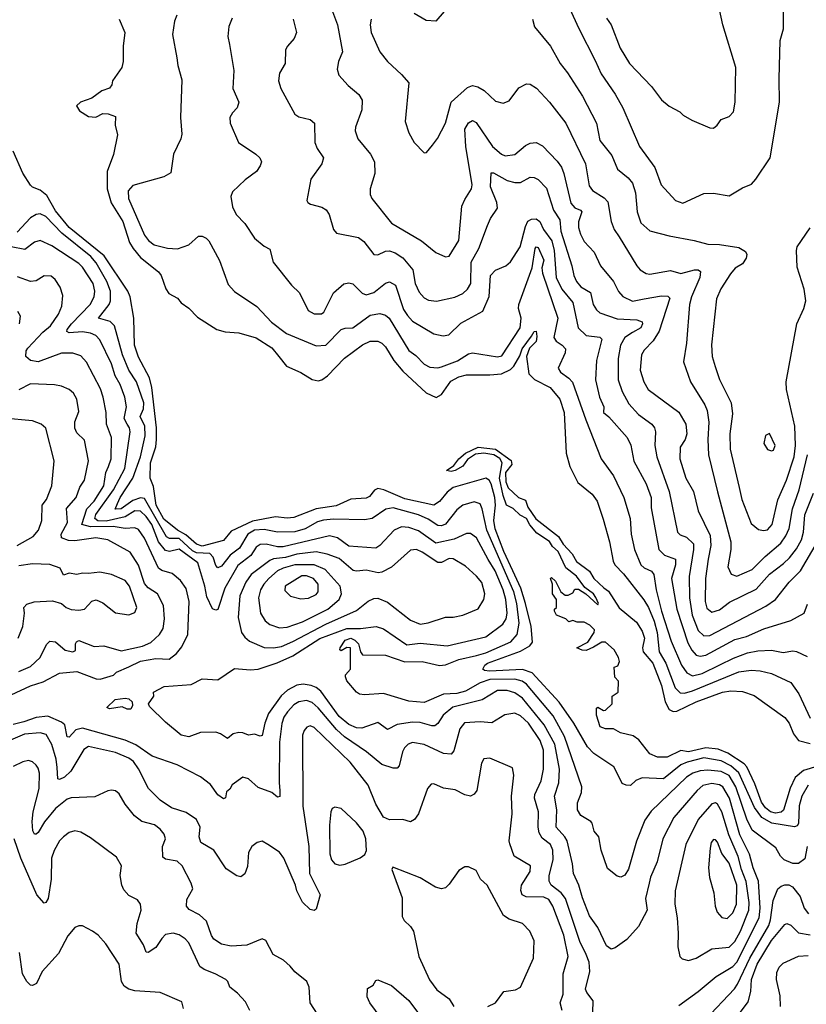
# Model space of a CAD drawing. Extents: x 1246169 to 1426871, y 660025 to 763458.
# Tile 79 of 256: x 1300419 to 1304495, y 676937 to 682042. Entities that reach past the tile are written whole.
import ezdxf

# ---------------------------------------------------------------- set-up
doc = ezdxf.new("R2010")
doc.units = 0

msp = doc.modelspace()

# ---------------------------------------------------------------- linework, layer by layer
at = {"layer": '0CON20XD'}
for points in [[(1304015, 681480), (1304034, 681495), (1304055, 681524.2), (1304095, 681540), (1304117.5, 681565), (1304127.1, 681615), (1304130, 681795), (1304062.1, 682015), (1303992.2, 682342.2)], [(1303249.5, 682145), (1303315.9, 681995.9), (1303401.2, 681831.2), (1303431.6, 681761.6), (1303505.3, 681655.3), (1303544.6, 681585), (1303631.5, 681385), (1303711.2, 681275), (1303742.7, 681185), (1303818.1, 681105), (1303855, 681090), (1303965, 681141.4), (1304015, 681142.9), (1304095, 681128), (1304165, 681170), (1304210.9, 681189.1), (1304234.5, 681215.5), (1304307.5, 681325), (1304356.9, 681615), (1304354.1, 681735.9), (1304360, 681935), (1304377.5, 681995), (1304377.1, 682115)], [(1300934.3, 682045), (1300964.3, 681975), (1300954.5, 681905), (1300955.8, 681825), (1300948, 681795), (1300900, 681725), (1300895.9, 681704.1), (1300883.8, 681686.2), (1300845, 681672.9), (1300792.5, 681635), (1300734.7, 681615.3), (1300712.9, 681595), (1300728.8, 681568.8), (1300775, 681539.5), (1300812.9, 681537.1), (1300850, 681555), (1300876.7, 681553.3), (1300915, 681540), (1300914, 681495), (1300925.9, 681445.9), (1300905, 681343.8), (1300871.3, 681255), (1300871.9, 681165), (1300893.2, 681093.2), (1300952.6, 680995), (1300987.5, 680887.5), (1301006.2, 680855), (1301045, 680808.2), (1301137.8, 680735), (1301152.2, 680715), (1301175.7, 680645.7), (1301191.7, 680621.7), (1301237.3, 680597.3), (1301255, 680573.3), (1301295, 680546.2), (1301339.7, 680499.7), (1301440, 680435), (1301484.2, 680424.2), (1301555, 680418.8), (1301645, 680391.7), (1301725, 680340.3), (1301762.3, 680295), (1301801.1, 680245), (1301875, 680212.8), (1301935, 680175.8), (1301965, 680169.6), (1301985.4, 680175), (1302014.6, 680195), (1302102.6, 680287.4), (1302195, 680355.4), (1302235, 680375.5), (1302275, 680374.4), (1302295, 680365.6), (1302315, 680345.6), (1302358.4, 680275), (1302405, 680218.9), (1302525, 680107.3), (1302576.6, 680083.4), (1302605, 680099.1), (1302652.7, 680167.3), (1302695, 680190.8), (1302735, 680200.7), (1302855, 680200), (1302915, 680206.3), (1302962.5, 680227.5), (1302979.8, 680245), (1303010.9, 680299.2), (1303023, 680335), (1303070.9, 680400.9), (1303085, 680425.6), (1303095, 680426.9), (1303099, 680399), (1303095, 680373.1), (1303060.6, 680339.4), (1303045.4, 680295.4), (1303056.9, 680205), (1303086.5, 680176.5), (1303167.7, 680135), (1303217.3, 680075), (1303240.2, 680005), (1303251.5, 679795), (1303270.5, 679725), (1303312.1, 679642.1), (1303385, 679581.9), (1303410.9, 679545), (1303442.7, 679452.7), (1303475.4, 679335), (1303494, 679235), (1303503.8, 679215), (1303548.3, 679168.3), (1303654.3, 679034.3), (1303677.9, 678995), (1303706.9, 678923.1), (1303721.8, 678865), (1303733.5, 678765), (1303767.2, 678705), (1303815, 678577.3), (1303841.2, 678551.2), (1303865, 678549.7), (1303905, 678561.8), (1304145, 678660), (1304208.9, 678668.9), (1304256.2, 678665), (1304315, 678652), (1304415, 678604.6), (1304456.7, 678546.7), (1304515, 678420)], [(1301232.5, 682065), (1301220.8, 682035), (1301211.4, 681965), (1301233.6, 681843.6), (1301237.8, 681805), (1301259.7, 681729.7), (1301251.4, 681535), (1301258.8, 681448.8), (1301254, 681425), (1301216, 681345), (1301201.7, 681248.3), (1301165, 681227.5), (1301005, 681183.1), (1300980.4, 681155), (1300982.1, 681115), (1301065.5, 680925.5), (1301086.6, 680896.6), (1301115, 680875.3), (1301185, 680858.2), (1301236, 680854), (1301296, 680875), (1301345, 680919.2), (1301365, 680918.8), (1301385, 680910), (1301398.8, 680895), (1301453.8, 680793.8), (1301499.4, 680669.4), (1301532.3, 680632.3), (1301648.6, 680555), (1301724.3, 680474.3), (1301801.9, 680415), (1301955, 680350.9), (1302005, 680354.6), (1302084.2, 680435.8), (1302105, 680443.1), (1302145, 680444.1), (1302235, 680509.5), (1302285, 680517.8), (1302315, 680510), (1302333.6, 680495), (1302435, 680327.1), (1302471.3, 680301.3), (1302515, 680256.2), (1302545, 680241.1), (1302585, 680237.5), (1302605, 680241.8), (1302687.1, 680272.9), (1302745, 680308.7), (1302765, 680314), (1302895, 680293.2), (1302918.3, 680298.3), (1303012.3, 680445), (1303017.1, 680495), (1303004.6, 680545), (1303005.4, 680565), (1303075.2, 680755), (1303090.2, 680855), (1303095, 680863.8), (1303105, 680861.3), (1303135.6, 680795.6), (1303125.2, 680755), (1303127.5, 680727.5), (1303207.5, 680495), (1303187.2, 680395), (1303199.6, 680375), (1303230.6, 680355), (1303247.8, 680335), (1303245.5, 680315), (1303209.1, 680235), (1303221.9, 680215), (1303265, 680183.8), (1303283.1, 680163.1), (1303352.1, 679967.9), (1303432.7, 679765), (1303496.7, 679676.7), (1303550.4, 679565), (1303582, 679455), (1303588, 679375), (1303605.3, 679295), (1303637.7, 679215), (1303655, 679199.2), (1303692.4, 679182.4), (1303704.8, 679164.8), (1303717.2, 679085), (1303745, 678975.6), (1303795, 678818.9), (1303848, 678695), (1303875.9, 678655.9), (1303905, 678640), (1303955, 678651.7), (1304046.5, 678696.5), (1304118, 678732), (1304191.2, 678758.8), (1304245, 678769), (1304315, 678772.5), (1304375, 678760.3), (1304425, 678768.9), (1304445, 678766.2), (1304499.8, 678739.8)], [(1301519.7, 682050.3), (1301502.4, 682007.6), (1301497.5, 681955), (1301505.7, 681914.3), (1301529.1, 681779.1), (1301524, 681685), (1301554.2, 681615), (1301546, 681585), (1301521.1, 681558.9), (1301508.6, 681535), (1301509.4, 681505), (1301552.5, 681405), (1301643.3, 681345), (1301663.3, 681325), (1301671.2, 681305), (1301665.7, 681284.3), (1301645.5, 681254.5), (1301587.6, 681212.4), (1301521.1, 681148.9), (1301513.5, 681125), (1301521.2, 681071.2), (1301541.3, 681031.3), (1301585.8, 680985), (1301635, 680910), (1301685, 680867.5), (1301715, 680852.5), (1301732.5, 680785), (1301826.7, 680665), (1301868.6, 680625), (1301914.3, 680535), (1301945, 680516.5), (1301983.8, 680516.2), (1301995, 680525.8), (1302045, 680626), (1302098.3, 680671.7), (1302125, 680677.8), (1302145, 680673.1), (1302193.6, 680623.6), (1302215, 680616), (1302255, 680628.1), (1302315, 680675.5), (1302335, 680682.7), (1302366.2, 680666.2), (1302408.6, 680538.6), (1302427.8, 680507.8), (1302455, 680479.6), (1302565, 680413.3), (1302612.8, 680402.8), (1302642.6, 680407.4), (1302705, 680468.5), (1302818.5, 680531.5), (1302852.7, 680607.2), (1302858.8, 680715), (1302885, 680743.3), (1302938, 680765), (1302963.1, 680786.9), (1303012.7, 680865), (1303040.9, 680969.2), (1303053, 680997), (1303071.7, 681008.3), (1303095, 681009.6), (1303114.8, 680994.8), (1303132.8, 680955), (1303176.2, 680895), (1303188.6, 680845), (1303198.9, 680705), (1303228.1, 680645), (1303284.7, 680575), (1303313.5, 680445), (1303355, 680404.3), (1303425, 680395.3), (1303435.3, 680385.3), (1303408, 680275), (1303403.4, 680175), (1303424, 680085), (1303446.2, 680035), (1303444.5, 680005), (1303472.6, 679982.6), (1303567.3, 679875), (1303585.9, 679835.9), (1303602.3, 679752.3), (1303665.4, 679635), (1303691.1, 679565), (1303691, 679511), (1303730.4, 679295), (1303761.1, 679265), (1303816.8, 679245), (1303816.7, 679215), (1303797.1, 679145), (1303823.7, 678985), (1303881.2, 678811.2), (1303902.2, 678772.2), (1303925, 678747.3), (1303945, 678741.2), (1303975, 678747.6), (1304125, 678827.6), (1304185, 678843.3), (1304275, 678883.7), (1304415, 678926.7), (1304485, 678964.5), (1304500.9, 679010.9)], [(1301835.7, 682045), (1301854.2, 681975), (1301842, 681945), (1301806.2, 681905), (1301796.2, 681885), (1301793.8, 681815), (1301765.5, 681765), (1301760.5, 681725), (1301771.8, 681685), (1301845, 681552.5), (1301865, 681538.5), (1301924.5, 681524.5), (1301946.2, 681506.2), (1301948.7, 681405), (1301960, 681375), (1301993.3, 681325), (1301984.4, 681295), (1301928.1, 681215), (1301907.5, 681105), (1301912.5, 681095), (1301926.1, 681086.1), (1301985, 681070.8), (1302006.4, 681056.4), (1302022.1, 681032.1), (1302044.4, 680954.4), (1302060, 680935), (1302175, 680913.1), (1302202.1, 680892.1), (1302255, 680824.5), (1302275, 680822.3), (1302315, 680842.3), (1302335, 680844), (1302365, 680832.8), (1302405, 680806.8), (1302455.5, 680745.5), (1302467.6, 680675), (1302489.9, 680629.9), (1302515, 680600.5), (1302537.3, 680587.3), (1302578.1, 680581.9), (1302673.7, 680603.7), (1302715, 680622.5), (1302740.4, 680645), (1302757.1, 680675), (1302759.2, 680785), (1302798.8, 680855), (1302843.6, 680975), (1302858, 681012), (1302895.6, 681065), (1302890.8, 681095), (1302859.4, 681175), (1302861.5, 681248.5), (1302875, 681248.5), (1302945, 681209.1), (1302985, 681197.1), (1303015, 681198), (1303065, 681226.2), (1303085, 681224.6), (1303105, 681212.9), (1303148.3, 681168.3), (1303185.9, 681055), (1303218.5, 681005), (1303223.4, 680945), (1303281.1, 680765), (1303291.3, 680715), (1303305.3, 680685), (1303327.2, 680657.2), (1303377.4, 680627.4), (1303390, 680565), (1303407.3, 680537.3), (1303425, 680522.5), (1303515, 680491), (1303616.6, 680486.6), (1303645, 680475.7), (1303646.8, 680465), (1303637.1, 680445), (1303595, 680420.2), (1303554.7, 680395), (1303533.1, 680355), (1303520.6, 680285), (1303520.8, 680175), (1303540.3, 680115), (1303575, 680049.5), (1303625.2, 679995.2), (1303694.5, 679945), (1303709.3, 679925), (1303714.1, 679905), (1303710, 679835), (1303720.3, 679775), (1303784.7, 679595), (1303828.5, 679385), (1303840.9, 679370.9), (1303875, 679359.6), (1303910.2, 679325), (1303911.6, 679295), (1303888.7, 679155), (1303889.4, 679045), (1303903.4, 678955), (1303935.3, 678875), (1303965, 678847.8), (1303995, 678849.2), (1304285, 679000.9), (1304335, 679035.4), (1304406.8, 679125), (1304465.8, 679184.2), (1304553.5, 679335)], [(1302040.8, 682085), (1302065.4, 682015), (1302092.3, 681875), (1302071.1, 681825), (1302064.2, 681785), (1302072.5, 681755), (1302120.6, 681700.6), (1302175.6, 681655), (1302194.5, 681625), (1302192.7, 681575), (1302158.9, 681485), (1302156.7, 681465), (1302171.9, 681425), (1302236.5, 681345), (1302257.3, 681305), (1302260, 681245), (1302235.8, 681165), (1302236, 681135), (1302244, 681115), (1302345, 680986.9), (1302502, 680895), (1302575, 680835.6), (1302625, 680812), (1302645, 680816), (1302695, 680896.7), (1302710.6, 681075), (1302725, 681110.6), (1302760, 681165), (1302764.6, 681185), (1302730.4, 681385), (1302726.6, 681475), (1302745, 681507.1), (1302765, 681520), (1302785, 681509.2), (1302869.1, 681385), (1302915, 681345.5), (1302935, 681335.5), (1302985, 681342.7), (1303040.3, 681389.7), (1303065, 681401.2), (1303095, 681405.5), (1303128, 681388), (1303205, 681308.9), (1303227.2, 681277.2), (1303239.7, 681245), (1303275, 681090), (1303295, 681066.1), (1303325.7, 681055), (1303332.7, 681045), (1303314.7, 680994.7), (1303314.7, 680965), (1303325, 680929.2), (1303345, 680891.9), (1303395.9, 680835.9), (1303428.5, 680765), (1303496.2, 680685), (1303522.4, 680632.4), (1303545, 680607.1), (1303595, 680583.3), (1303655, 680594.1), (1303745, 680609.5), (1303777.7, 680607.7), (1303787.9, 680597.9), (1303733.1, 680426.9), (1303702.3, 680377.7), (1303655, 680327.8), (1303641.1, 680305), (1303634.7, 680225), (1303654, 680165), (1303676.2, 680125), (1303835, 680007.3), (1303870.9, 679945), (1303875.9, 679894.1), (1303866.8, 679865), (1303842.1, 679825), (1303840.8, 679765), (1303870.7, 679665), (1303910.7, 679595), (1303935.3, 679495), (1303996.7, 679366.7), (1304001.4, 679315), (1303987.4, 679245), (1303973.4, 679145), (1303971.4, 679025), (1303980.4, 678990.4), (1304005, 678970.4), (1304045, 678981.6), (1304097.8, 679022.2), (1304235, 679088.8), (1304305, 679167.2), (1304378.1, 679221.9), (1304408.1, 679251.9), (1304445, 679298.9), (1304470.4, 679345), (1304480.6, 679385), (1304487.8, 679475), (1304533.4, 679586.6)], [(1302240.8, 682045), (1302234.5, 682015), (1302241.2, 681975), (1302285.7, 681875), (1302324.2, 681825), (1302398.3, 681758.3), (1302435.8, 681715), (1302416.2, 681515), (1302436.2, 681455), (1302463.3, 681405), (1302515, 681352.5), (1302526.4, 681353.6), (1302558, 681392)], [(1302619.4, 682085), (1302575.5, 682034.5), (1302525, 682037.5), (1302464, 682074)], [(1303076, 682045), (1303086, 682005), (1303170.4, 681905), (1303220, 681815), (1303257.4, 681767.4), (1303335, 681645.8), (1303408.8, 681505), (1303425, 681416.2), (1303488.1, 681338.1), (1303516.5, 681266.5), (1303571.7, 681221.7), (1303594.7, 681194.7), (1303610, 681145), (1303618.2, 681045), (1303638.3, 680988.3), (1303685, 680947.1), (1303785, 680921.1), (1303915, 680897.5), (1303985, 680877.5), (1304045, 680875.7), (1304145, 680860), (1304179.5, 680839.5), (1304186.7, 680825), (1304183.3, 680805), (1304165, 680776.7), (1304126.5, 680753.5), (1304103.1, 680725), (1304052.9, 680647.1), (1304030, 680595), (1304003.6, 680356.3), (1304008, 680295), (1304023.1, 680243.1), (1304046.4, 680176.4), (1304105.4, 680055), (1304112.4, 679997.6), (1304098.4, 679895), (1304101.6, 679815), (1304147, 679617), (1304161.3, 679555), (1304209.3, 679429.3), (1304247.9, 679397.9), (1304273.3, 679393.3), (1304295, 679397.5), (1304317.8, 679425), (1304347.6, 679552.4), (1304392.3, 679655), (1304431.7, 679775), (1304439.8, 679835), (1304435.2, 679935), (1304392.5, 680125), (1304391.5, 680165), (1304446.9, 680465), (1304483.3, 680545), (1304493.8, 680585), (1304483.8, 680645), (1304448.3, 680758.3), (1304443.8, 680845), (1304448.8, 680865), (1304515, 680962.5)], [(1303459.8, 682049.8), (1303483.3, 682015), (1303531.4, 681895), (1303578.6, 681815), (1303692.9, 681695), (1303745, 681626.7), (1303785, 681593.8), (1303840, 681565), (1303857, 681547), (1303901.7, 681521.7), (1303995, 681482), (1304015, 681480)], [(1302558, 681392), (1302584.2, 681425.8), (1302625, 681506.2), (1302654.5, 681615), (1302738.8, 681691.2), (1302765, 681700.3), (1302794, 681694), (1302825.3, 681675.3), (1302885, 681619.2), (1302925, 681610), (1302955, 681622), (1303005, 681688.6), (1303045, 681710), (1303065, 681708), (1303097.2, 681687.2), (1303164.7, 681614.7), (1303248.8, 681505), (1303351.2, 681295), (1303369.9, 681179.9), (1303386.9, 681156.9), (1303447.8, 681117.8), (1303467.3, 681097.2), (1303483.9, 680995), (1303500, 680955), (1303525, 680915.7), (1303616.7, 680765), (1303634.4, 680745), (1303665, 680725.5), (1303685, 680723.1), (1303791.2, 680741.2), (1303845, 680725.3), (1303915.3, 680745.3), (1303935.8, 680745.8), (1303946.7, 680736.7), (1303944.3, 680705), (1303900.3, 680605), (1303890, 680565), (1303875.3, 680364.7), (1303858.5, 680268.5), (1303895.5, 680165), (1303969.2, 680045), (1303981.6, 680015), (1303990.3, 679955), (1303985.3, 679865), (1303988.8, 679785), (1304035, 679593.8), (1304104.7, 679335), (1304104.7, 679295), (1304088.5, 679205), (1304106.3, 679166.3), (1304135, 679157.3), (1304215, 679191.2), (1304281.4, 679258.6), (1304362.8, 679327.2), (1304389.8, 679365), (1304406.6, 679403.4), (1304424.5, 679505), (1304459.3, 679605), (1304502.1, 679785)], [(1304505, 678073.1), (1304472.6, 678015), (1304458.4, 677965), (1304455.6, 677874.4), (1304448.3, 677861.7), (1304435, 677857.3), (1304316, 677876), (1304264.9, 677904.9), (1304226.6, 677956.6), (1304145, 678136.9), (1304105, 678173.6), (1304055, 678198.3), (1303965, 678213.9), (1303877.8, 678192.2), (1303845, 678177.8), (1303755, 678106.1), (1303645, 678111.1), (1303612.7, 678097.3), (1303585, 678071.9), (1303562.4, 678072.4), (1303541.2, 678081.2), (1303521.8, 678121.8), (1303497.7, 678167.7), (1303395, 678237.8), (1303360.9, 678270.9), (1303290.7, 678395), (1303215, 678504.1), (1303075, 678654.8), (1303025, 678672.1), (1302853.3, 678663.3), (1302827.3, 678667.3), (1302819.6, 678675), (1302830.2, 678695), (1302843.6, 678705), (1303015, 678767.2), (1303062.8, 678795), (1303076.7, 678815), (1303070.1, 678895), (1303040, 679015), (1303016.8, 679095), (1302974.9, 679185), (1302928, 679285), (1302882.4, 679402.4), (1302876.8, 679445), (1302885.3, 679525), (1302881.4, 679565), (1302863.1, 679635), (1302851.7, 679655), (1302835, 679665.6), (1302665, 679616.2), (1302635, 679592.2), (1302595, 679543.1), (1302565, 679525.3), (1302415, 679558.2), (1302305.3, 679604.7), (1302275, 679610.5), (1302258.3, 679601.7), (1302231, 679569), (1302215, 679560.9), (1302135, 679556.3), (1302059.2, 679520.8), (1301955.1, 679504.9), (1301839.1, 679460.9), (1301805, 679457.8), (1301745, 679463.5), (1301625, 679441.1), (1301515, 679389.3), (1301475, 679342.4), (1301365, 679312.5), (1301335, 679322.5), (1301280.5, 679370.5), (1301236, 679395), (1301165, 679452.1), (1301126.6, 679525), (1301112.3, 679622.2), (1301095.5, 679665.5), (1301096.6, 679745), (1301123.6, 679826.4), (1301128.4, 679865), (1301128, 679925), (1301104.1, 680135), (1301091.4, 680185), (1301035, 680292.2), (1301013.1, 680355), (1301010, 680495), (1300991.9, 680605), (1300979.5, 680635), (1300857.2, 680817.2), (1300675, 680965.2), (1300605, 681050.3), (1300559.8, 681129.8), (1300525, 681158.8), (1300485, 681174.2), (1300474.6, 681184.6), (1300435, 681246), (1300385, 681361.2)], [(1302729.2, 678560.8), (1302685, 678548), (1302615, 678543.9), (1302515, 678502.4), (1302435, 678508.5), (1302305, 678547.7), (1302205, 678540.9), (1302180, 678545), (1302164.2, 678555), (1302115, 678613.3), (1302107.5, 678635), (1302107.5, 678645), (1302132.5, 678675), (1302133.3, 678785), (1302115, 678786.9), (1302085, 678768.8), (1302078.8, 678775), (1302080, 678785), (1302105.5, 678825), (1302135, 678835.2), (1302156.2, 678825), (1302174.6, 678805), (1302184.3, 678765), (1302195, 678748.8), (1302315, 678747.3), (1302415, 678713.1), (1302505, 678713.5), (1302593.8, 678693.8), (1302625, 678697.2), (1302695, 678724.8), (1302786.9, 678745), (1302835, 678758.8), (1302965, 678816.3), (1302996.7, 678855), (1303007.2, 678912.8), (1302994.9, 679014.9), (1302979.4, 679075), (1302839.9, 679395), (1302816, 679506), (1302805, 679531.9), (1302775, 679541.8), (1302715, 679525.4), (1302685, 679500.8), (1302625, 679426.9), (1302605, 679417.2), (1302585, 679418.8), (1302535, 679452.2), (1302486.5, 679475), (1302355, 679511.7), (1302315.6, 679504.4), (1302245, 679455.3), (1302205, 679449.3), (1302045, 679452.1), (1301992.9, 679447.1), (1301962.1, 679437.9), (1301898.6, 679401.4), (1301845, 679386.2), (1301755, 679384.3), (1301685, 679398.3), (1301635, 679395.4), (1301601, 679375), (1301558, 679302), (1301510.4, 679265), (1301465, 679209.1), (1301445, 679199.2), (1301435, 679211.1), (1301421.5, 679255), (1301405, 679273.5), (1301335, 679277.1), (1301315, 679288.2), (1301245, 679352.1), (1301195, 679352.5), (1301180, 679360), (1301065, 679559.6), (1301045, 679562.8), (1301005, 679548.9), (1300945, 679504.9), (1300914, 679504), (1300926, 679534), (1300938.8, 679565), (1301005.7, 679664.3), (1301044.5, 679775), (1301069.3, 679885), (1301067.1, 679935), (1301042.6, 679985), (1301060.2, 680025), (1301061.7, 680055), (1301023.5, 680165), (1300984.4, 680224.4), (1300951.9, 680305), (1300909.7, 680455), (1300887, 680477), (1300827.8, 680495), (1300882.2, 680565), (1300889.6, 680585), (1300889, 680635), (1300869.8, 680685), (1300815, 680781.4), (1300787.2, 680815), (1300637, 680935), (1300555, 681021.6), (1300525, 681035.2), (1300505, 681031.5), (1300475, 681014), (1300405, 680940.3)], [(1303835, 676930), (1303935, 677002.9), (1304028.4, 677081.6), (1304115, 677132.1), (1304134.8, 677155), (1304251, 677385), (1304255.7, 677435), (1304248, 677575), (1304219.8, 677645), (1304201.7, 677715), (1304150.9, 677815), (1304096.6, 678005), (1304063.7, 678063.7), (1304045, 678074.8), (1304005, 678081.9), (1303958.9, 678071.1), (1303929.1, 678045), (1303808.7, 677905), (1303751.1, 677795), (1303723.2, 677675), (1303687.3, 677595), (1303681.2, 677565), (1303662.4, 677485), (1303670.5, 677425), (1303625, 677340.5), (1303565, 677273.1), (1303505, 677230), (1303485, 677222.9), (1303459.2, 677239.2), (1303415.5, 677335), (1303372.3, 677395), (1303335, 677489.2), (1303316.9, 677555), (1303289.7, 677615), (1303283.9, 677665), (1303255.6, 677785), (1303244.8, 677805), (1303198.9, 677855), (1303202, 677945), (1303190, 678015), (1303213.5, 678085), (1303216, 678155), (1303192.6, 678285), (1303136.4, 678386.4), (1303025, 678524.8), (1302985, 678552), (1302945, 678563.5), (1302895, 678563.3), (1302814.8, 678515.2), (1302662.9, 678477.1), (1302613.1, 678435), (1302585, 678393.1), (1302569.5, 678380.5), (1302555, 678379.7), (1302495, 678398.4), (1302455, 678399.2), (1302375, 678388.1), (1302325, 678361.5), (1302275, 678397.5), (1302192, 678368), (1302165, 678370.5), (1302125, 678387), (1302075, 678428.1), (1301979.5, 678559.5), (1301955, 678578.9), (1301929.2, 678589.2), (1301887.3, 678597.3), (1301855, 678592.1), (1301805.9, 678565), (1301773.6, 678536.4), (1301707.8, 678445), (1301689.2, 678395), (1301675, 678330.8), (1301665, 678327.8), (1301635, 678337.1), (1301605, 678331.9), (1301575, 678344.3), (1301555, 678345.6), (1301525, 678338.6), (1301495, 678314.2), (1301459.2, 678339.2), (1301435, 678347.9), (1301355, 678346.8), (1301295, 678324.2), (1301255, 678333), (1301175, 678399.1), (1301091.5, 678481.5), (1301086.3, 678495), (1301113.3, 678535), (1301112.5, 678555), (1301167.5, 678585), (1301307.5, 678595), (1301365, 678624.4), (1301445, 678618.5), (1301531.4, 678678.6), (1301615, 678670.5), (1301655, 678673.8), (1301753.3, 678706.7), (1301835, 678743.2), (1301975, 678833), (1302115, 678886.1), (1302185.2, 678884.8), (1302266.4, 678896.4), (1302305, 678882.7), (1302425, 678800.6), (1302495, 678809.8), (1302635, 678796.1), (1302835, 678842.2), (1302922.7, 678907.3), (1302940.4, 678935), (1302946, 678965), (1302938.6, 679035), (1302925.1, 679085), (1302883.8, 679185), (1302847.4, 679242.6), (1302786, 679355), (1302755, 679377.3), (1302735, 679378.5), (1302671.3, 679348.7), (1302575, 679327.4), (1302485, 679392.2), (1302435, 679409), (1302398.1, 679411.9), (1302359.5, 679395), (1302284.5, 679315), (1302265, 679301.3), (1302125, 679311.8), (1302065.5, 679355.5), (1302025, 679366.3), (1301785, 679308.7), (1301755, 679308.9), (1301696.9, 679323.1), (1301665, 679320.5), (1301645, 679307.7), (1301616, 679264), (1301548.7, 679211.3), (1301481.7, 679095), (1301445, 678984), (1301435, 678980), (1301417.3, 678987.3), (1301388.6, 679048.6), (1301378.3, 679105), (1301342.5, 679225), (1301245, 679296.7), (1301195, 679284.3), (1301175, 679289), (1301138.4, 679335), (1301103.4, 679425), (1301075, 679465.2), (1301045, 679494.5), (1301015, 679495.2), (1300965, 679464.6), (1300867.6, 679442.4), (1300824, 679444), (1300808.9, 679455), (1300813.7, 679476.3), (1300905, 679603.5), (1300963.7, 679715), (1300992.2, 679905), (1300988.6, 679925), (1300975.8, 679945), (1300959.8, 679975), (1300972.5, 680035), (1300964.3, 680085), (1300939.6, 680150.4), (1300914.3, 680195), (1300895, 680257.8), (1300835, 680381.5), (1300814, 680404), (1300785, 680417.4), (1300745, 680423), (1300675, 680418.7), (1300662.9, 680425), (1300664.1, 680435), (1300687.4, 680465), (1300784.8, 680565.2), (1300805.6, 680604.4), (1300808.1, 680635), (1300799.2, 680675), (1300745, 680758.5), (1300725, 680777.2), (1300585, 680868.7), (1300525, 680896.5), (1300495, 680889.1), (1300445, 680849.7), (1300375, 680864.2)], [(1300375, 678541.4), (1300475, 678587.6), (1300541.1, 678608.9), (1300625, 678653.4), (1300715, 678662.3), (1300814.8, 678624.8), (1300836.7, 678623.3), (1300905, 678643.1), (1300920.7, 678659.3), (1300985, 678687.2), (1301045, 678716.2), (1301125, 678729), (1301193.3, 678726.7), (1301231.5, 678755), (1301259.6, 678790.4), (1301290, 678855), (1301297.8, 679025), (1301281.9, 679091.9), (1301252.5, 679135), (1301209.7, 679169.7), (1301155, 679185.3), (1301138, 679198), (1301065, 679354.5), (1301035, 679397.9), (1301015, 679406.7), (1300966.2, 679403.8), (1300903.5, 679413.5), (1300785, 679413), (1300741, 679425), (1300766.1, 679505), (1300805, 679544.7), (1300854.8, 679625), (1300865.2, 679694.8), (1300879.7, 679725), (1300893.3, 679765), (1300895.3, 679875), (1300869.3, 679945), (1300867.6, 680005), (1300852, 680085), (1300838.2, 680128.2), (1300765, 680266.9), (1300735, 680299.5), (1300695, 680312.7), (1300635, 680313.1), (1300515, 680268.1), (1300475, 680275.3), (1300451.5, 680295), (1300452.8, 680325), (1300460.3, 680339.7), (1300538.3, 680421.7), (1300578.9, 680455), (1300619.3, 680515), (1300636.4, 680556.4), (1300642.6, 680612.6), (1300628.5, 680655), (1300603.1, 680695), (1300581.7, 680711.7), (1300545, 680713.1), (1300505, 680688.5), (1300475, 680684.5), (1300408.2, 680708.2)], [(1300417.5, 680465), (1300422.9, 680505), (1300409.3, 680529.3)], [(1300415, 678661.6), (1300475, 678688.8), (1300524.6, 678735), (1300557.8, 678802.2), (1300575, 678818.9), (1300605, 678815.6), (1300655, 678773.5), (1300695, 678764.4), (1300708.9, 678771.1), (1300708.6, 678805), (1300713.5, 678816.5), (1300725, 678823.1), (1300805, 678792.2), (1300855, 678795.8), (1300945, 678769.6), (1301055, 678793.5), (1301097.8, 678812.2), (1301143.9, 678855), (1301161.8, 678885), (1301168.5, 678935), (1301163.8, 679005), (1301133.8, 679065), (1301085, 679096.8), (1301065, 679118.2), (1301035, 679213.5), (1300991.7, 679281.7), (1300875, 679345.8), (1300813.8, 679356.2), (1300705, 679340), (1300672.1, 679342.1), (1300635.3, 679355.3), (1300634.1, 679375), (1300666.9, 679435), (1300661.7, 679508.3), (1300710.7, 679565), (1300731.3, 679618.7), (1300753.9, 679655), (1300774.7, 679755), (1300755, 679861.2), (1300715, 679899.4), (1300704.2, 679924.2), (1300705, 679956.2), (1300725, 680010), (1300714.5, 680075), (1300698.5, 680105), (1300675, 680124.4), (1300635, 680141.9), (1300598.9, 680148.9), (1300475, 680153.1), (1300415, 680122.2)], [(1300405.8, 679315), (1300487.8, 679362.2), (1300516.4, 679395), (1300533.9, 679445), (1300535.6, 679524.4), (1300557.6, 679555), (1300584.6, 679625), (1300597.9, 679755), (1300555, 679923.8), (1300530, 679945), (1300485, 679962.7), (1300335, 679976.2)], [(1304315, 679806), (1304325, 679810), (1304334.4, 679835), (1304303.9, 679896.1), (1304284.3, 679885.7), (1304276, 679845), (1304295, 679813.8), (1304315, 679806)], [(1304555, 678170.8), (1304480.3, 678149.7), (1304437.6, 678112.4), (1304412.2, 678057.8), (1304377.2, 677942.8), (1304365, 677933), (1304335, 677927.7), (1304310, 677935), (1304283.5, 677955), (1304262.7, 677985), (1304229.1, 678079.1), (1304187.8, 678167.8), (1304173.4, 678183.4), (1304089, 678239), (1304038.8, 678258.8), (1303975, 678267.3), (1303885.3, 678245.3), (1303845, 678251.8), (1303775, 678217.5), (1303725, 678217.5), (1303684.2, 678235), (1303627.6, 678307.6), (1303597.9, 678327.9), (1303532.5, 678345), (1303495.6, 678365.6), (1303455, 678364.4), (1303426.7, 678375), (1303407.5, 678435), (1303408.3, 678471.7), (1303415, 678477.5), (1303445, 678460), (1303455, 678462.5), (1303490, 678495), (1303490, 678535), (1303520, 678555), (1303521.7, 678611.7), (1303503.6, 678633.6), (1303500, 678685), (1303518.3, 678691.7), (1303526.7, 678715), (1303522.5, 678735), (1303500, 678775), (1303455, 678814), (1303435, 678814.2), (1303391.9, 678788.1), (1303355, 678771.2), (1303333, 678773), (1303306.7, 678785), (1303363.1, 678815), (1303396, 678865), (1303398.3, 678878.3), (1303373, 678903), (1303345, 678917.5), (1303308.3, 678918.3), (1303285, 678927.5), (1303265, 678920), (1303250, 678935), (1303200, 678955), (1303190, 678975), (1303190, 678985), (1303200, 678995), (1303200, 679035), (1303180, 679065), (1303180, 679115), (1303170, 679145), (1303175, 679150), (1303195, 679130), (1303222.5, 679075), (1303245, 679057.5), (1303261.7, 679058.3), (1303285, 679070), (1303295, 679090), (1303315, 679090), (1303352.5, 679065), (1303415, 679007.5), (1303418.8, 679015), (1303405, 679046), (1303392.9, 679065), (1303347.8, 679097.8), (1303305, 679156.2), (1303249.2, 679199.2), (1303209.6, 679285), (1303180.5, 679310.5), (1303165, 679337.2), (1303099.3, 679379.3), (1303062, 679422), (1303045.2, 679455.2), (1303012.4, 679472.4), (1302976.9, 679506.9), (1302941.6, 679525), (1302923.6, 679575), (1302904.8, 679665), (1302912.5, 679705), (1302919, 679745), (1302906.5, 679766.5), (1302875.8, 679785.8), (1302825, 679793.8), (1302780.9, 679789.1), (1302739, 679761), (1302715, 679726.5), (1302676.5, 679705), (1302655, 679699.4), (1302631.2, 679705), (1302669, 679731), (1302694.7, 679765.3), (1302728.9, 679795), (1302794.8, 679825.3), (1302885, 679815.3), (1302966.7, 679756.7), (1302968.7, 679735), (1302936, 679694), (1302938.6, 679645), (1302950.7, 679615), (1303004.3, 679564.3), (1303040.7, 679550.7), (1303051.5, 679515), (1303094.5, 679454.5), (1303211.6, 679361.6), (1303235, 679322.5), (1303282, 679272), (1303305, 679232.5), (1303372.2, 679182.2), (1303395, 679144.4), (1303446.2, 679096.2)], [(1301735, 678785.6), (1301775, 678792.7), (1301835, 678817.5), (1302005, 678907.8), (1302165, 678979.4), (1302225, 679026.8), (1302255, 679040.8), (1302275, 679041.8), (1302325, 679021.8), (1302445, 678928.9), (1302495, 678907.3), (1302535.7, 678914.3), (1302625, 678944.6), (1302665, 678943.8), (1302715.3, 678954.7), (1302795, 678987.8), (1302824.5, 679035), (1302829.6, 679065), (1302813.2, 679123.2), (1302786.9, 679156.9), (1302729.2, 679209.2), (1302665, 679247.3), (1302645, 679248), (1302605, 679227.7), (1302585, 679228.2), (1302505, 679281.8), (1302475, 679295.3), (1302445, 679292), (1302346, 679204), (1302295, 679177.3), (1302276.2, 679173.8), (1302215, 679188), (1302165, 679182.9), (1302146.7, 679186.7), (1302075, 679249), (1302011.5, 679271.5), (1301955, 679282.2), (1301855, 679271.1), (1301796.2, 679253.8), (1301735, 679247.1), (1301715, 679237.8), (1301619.1, 679165), (1301590.8, 679125), (1301559, 679055), (1301551.7, 678941.7), (1301569.2, 678865), (1301585, 678840), (1301609.4, 678819.4), (1301685, 678786.5), (1301735, 678785.6)], [(1300410.8, 678835), (1300435.6, 678895.6), (1300444.5, 678965), (1300440, 678995), (1300455, 679010.6), (1300494.3, 679024.3), (1300588, 679028), (1300635, 679015.7), (1300659.2, 678995), (1300685, 678983.6), (1300725, 678979.5), (1300755, 678985.8), (1300792.9, 679027.1), (1300815, 679033.3), (1300848.9, 679018.9), (1300915, 678967.1), (1300984.4, 678955.6), (1301015, 678968.6), (1301026.2, 678993.8), (1300987.4, 679105), (1300965, 679133.3), (1300895, 679164.5), (1300835, 679177.1), (1300775, 679170), (1300745, 679172.9), (1300715, 679166), (1300675, 679171.4), (1300645, 679162.5), (1300628.9, 679198.9), (1300575, 679217.5), (1300485, 679220.4), (1300415, 679210.5)], [(1301765, 678889.4), (1301805, 678892.9), (1301885, 678919.4), (1302015, 678984.8), (1302074.1, 679035), (1302087.3, 679065), (1302080.3, 679105), (1302001.5, 679191.5), (1301945, 679215.9), (1301845, 679215.1), (1301785, 679198.7), (1301755, 679183.7), (1301709.2, 679145), (1301684.2, 679115), (1301667.3, 679085), (1301655.8, 679045), (1301666, 678965), (1301691.5, 678925), (1301715, 678906.7), (1301765, 678889.4)], [(1301875, 679039.1), (1301915, 679042.5), (1301955, 679061.2), (1301966.2, 679075), (1301965.8, 679115), (1301941.2, 679145), (1301905, 679158.1), (1301881.4, 679158.6), (1301793.9, 679105), (1301792.3, 679082.3), (1301823.1, 679053.1), (1301875, 679039.1)], [(1303446.2, 679096.2), (1303469.5, 679079.5), (1303525, 678993.1), (1303615, 678918), (1303645, 678872), (1303656.1, 678835), (1303646.4, 678785), (1303649.8, 678765), (1303699.6, 678705), (1303745, 678589.5), (1303764.3, 678504.3), (1303785, 678465.4), (1303805, 678455.4), (1303825, 678457.3), (1303924.3, 678505), (1304062, 678555), (1304105, 678561.4), (1304165, 678558), (1304225, 678537.1), (1304383.7, 678423.7), (1304406.7, 678395), (1304429.6, 678339.6), (1304454.4, 678305), (1304515, 678289.4)], [(1304500.3, 677755), (1304488.5, 677691.5), (1304455, 677666.9), (1304425, 677666.7), (1304380.8, 677685), (1304361.4, 677705), (1304338.1, 677748.1), (1304215, 677839.6), (1304187.1, 677897.1), (1304129.5, 678065), (1304095, 678122.2), (1304055, 678143.6), (1303985, 678150.3), (1303945, 678147.5), (1303907.9, 678135), (1303875, 678113.7), (1303692.3, 677937.8), (1303657.8, 677892.2), (1303615, 677782), (1303573.2, 677636.8), (1303555, 677606.7), (1303535, 677596.2), (1303515, 677601.2), (1303465, 677641.2), (1303431.5, 677735), (1303420, 677805), (1303396.7, 677835), (1303386.2, 677875), (1303378.8, 677885), (1303327.5, 677915), (1303310, 677945), (1303309.2, 677980.8), (1303330, 678035), (1303331.9, 678065), (1303242.5, 678325), (1303183, 678432.9), (1303045, 678597.2), (1303022.2, 678612.2), (1302985, 678621.7), (1302855, 678620), (1302805.7, 678604.3), (1302729.2, 678560.8)], [(1300995, 678466.7), (1300975, 678466.7), (1300949.3, 678479.3), (1300885, 678469.4), (1300870.8, 678475), (1300913.3, 678516.7), (1300965, 678523.9), (1300985, 678520), (1301002.2, 678505), (1301003.5, 678486.5), (1300995, 678466.7)], [(1303386.7, 676835), (1303390.8, 676955), (1303357.4, 676997.4), (1303351.3, 677015), (1303373.2, 677106.8), (1303369.6, 677155), (1303354.8, 677194.8), (1303322.5, 677262.5), (1303247.4, 677485), (1303225, 677514.3), (1303174, 677555), (1303163.5, 677575), (1303162.2, 677605), (1303183.2, 677685), (1303181.3, 677735), (1303169.7, 677765), (1303127.4, 677797.4), (1303111.6, 677825), (1303106.2, 677855), (1303107.2, 677935), (1303086.8, 678005), (1303088.9, 678025), (1303120.8, 678095), (1303133.3, 678155), (1303133.4, 678255), (1303115.6, 678305), (1303055.2, 678395), (1303015, 678432.5), (1302985, 678446.7), (1302932.9, 678437.1), (1302865, 678396.4), (1302805, 678401.8), (1302724.7, 678395.3), (1302699.2, 678365), (1302668.3, 678251.7), (1302655, 678233.8), (1302615, 678236.9), (1302515, 678283.3), (1302455, 678293.8), (1302431.4, 678285), (1302413.1, 678266.9), (1302402.3, 678245), (1302385, 678173.3), (1302375, 678161.2), (1302355, 678160.8), (1302295, 678180.4), (1302216.5, 678246.5), (1302102.8, 678322.9), (1302061.1, 678361.1), (1301965, 678474.7), (1301935, 678501), (1301905, 678512.4), (1301865, 678505.7), (1301840.1, 678489.9), (1301806.2, 678453.8), (1301788.4, 678425), (1301777.9, 678392.1), (1301766.1, 678295), (1301763.1, 678085), (1301767.7, 678045), (1301766.6, 678013.4), (1301755, 678010.6), (1301725, 678034.4), (1301655, 678061.4), (1301605, 678105.7), (1301575, 678114.3), (1301519.4, 678075), (1301508.6, 678051.4), (1301491.4, 678038.6), (1301485, 678007.5), (1301475, 678002), (1301445, 678023.3), (1301407.3, 678077.2), (1301355, 678115.4), (1301235, 678178.2), (1301105, 678222.8), (1301021.4, 678281.3), (1300965.6, 678305.6), (1300745, 678368), (1300709.8, 678360.2), (1300675, 678322.5), (1300665, 678322.9), (1300653.6, 678385), (1300635, 678400), (1300565, 678430.9), (1300505, 678422.9), (1300440.5, 678400.5)], [(1302958.5, 677768.5), (1302955.4, 677785), (1302971.6, 677925), (1302967.5, 678015), (1302980, 678125), (1302973.3, 678163.3), (1302855, 678212.5), (1302825, 678210), (1302812.6, 678187.4), (1302787.9, 678045), (1302775, 678025.7), (1302755, 678015.6), (1302725, 678022.5), (1302675, 678048.5), (1302615, 678057.3), (1302565, 678079.4), (1302552.1, 678077.9), (1302531.9, 678055), (1302485.6, 677925), (1302465, 677894.3), (1302445, 677882.2), (1302404, 677894), (1302335, 677893.8), (1302305, 677907.5), (1302264.7, 677975), (1302225, 678073.1), (1302131.4, 678191.4), (1301945, 678372.2), (1301925, 678380.6), (1301906.4, 678373.6), (1301893.1, 678356.9), (1301885, 678332.5), (1301885.9, 677964.1), (1301917.6, 677755), (1301920, 677615), (1301975.8, 677505), (1301955, 677430), (1301945, 677422.5), (1301925, 677427.5), (1301885, 677466.7), (1301854.4, 677525), (1301847.5, 677555), (1301787.7, 677695), (1301764.6, 677725), (1301705.4, 677765), (1301675, 677782.5), (1301648.8, 677775), (1301621.4, 677755), (1301605.4, 677724.6), (1301598.9, 677651.1), (1301585, 677613.3), (1301565, 677597.5), (1301545, 677602.7), (1301489.4, 677639.4), (1301425, 677735.5), (1301358.1, 677775), (1301349.6, 677805), (1301353.8, 677855), (1301335, 677895.7), (1301281.1, 677931.1), (1301205, 677954.6), (1301146.7, 677995), (1301085.9, 678055.9), (1301035, 678157.9), (1301007.8, 678195), (1300985, 678212.4), (1300915, 678242.5), (1300775, 678274.1), (1300751.5, 678258.5), (1300684, 678146), (1300651.2, 678115), (1300625, 678102.5), (1300616.2, 678106.2), (1300613.1, 678165), (1300607.9, 678207.9), (1300585, 678284.4), (1300555.2, 678335.2), (1300525, 678344.7), (1300443.1, 678336.9), (1300359.6, 678300.4)], [(1300440.5, 678400.5), (1300385, 678387.9)], [(1301962.5, 676885), (1301924.1, 676944.1), (1301918.9, 677025), (1301907.1, 677055), (1301844, 677105), (1301820.8, 677135), (1301786, 677165), (1301732, 677195), (1301695, 677268), (1301675, 677276), (1301596.1, 677243.9), (1301515, 677237.5), (1301465, 677248.6), (1301425, 677274.2), (1301412.9, 677292.9), (1301387.8, 677367.8), (1301351, 677401), (1301297.4, 677427.4), (1301283.1, 677445), (1301285, 677480), (1301315.6, 677535.6), (1301306.9, 677565), (1301260.5, 677655), (1301235, 677678.2), (1301175, 677690), (1301160.2, 677700.2), (1301159.7, 677755), (1301174.6, 677795), (1301168.1, 677818.1), (1301146.7, 677845), (1301117.2, 677867.2), (1301052, 677885), (1301014.2, 677914.2), (1300965.8, 677975), (1300935, 678028), (1300915, 678044), (1300895, 678047.5), (1300875, 678044.2), (1300807.9, 678012.1), (1300685, 678007.5), (1300665, 677999.6), (1300605, 677951.8), (1300547.1, 677882.9), (1300515, 677828.1), (1300505, 677818.1), (1300495, 677818.6), (1300486.1, 677836.1), (1300482.8, 677885), (1300488.3, 677935), (1300518.9, 678055), (1300520.8, 678135), (1300515, 678161.2), (1300505, 678175.8), (1300485, 678193.1), (1300465, 678200.6), (1300435, 678194.4), (1300385, 678170)], [(1303885, 677164.4), (1303925, 677176.7), (1304005, 677224.4), (1304095, 677233.7), (1304125, 677262.5), (1304153.8, 677315), (1304197.7, 677425), (1304198.7, 677465), (1304183.1, 677573.1), (1304159.1, 677635), (1304142.4, 677702.4), (1304094.5, 677815), (1304058.1, 677935), (1304035, 677974.6), (1304025, 677981.5), (1304005, 677976.9), (1303935.6, 677894.4), (1303870.4, 677765), (1303816.2, 677525), (1303814.7, 677455), (1303825.4, 677385.4), (1303831.8, 677305), (1303829.2, 677235), (1303840, 677185), (1303852.1, 677172.1), (1303885, 677164.4)], [(1302078.7, 677658.7), (1302105, 677663.3), (1302183.8, 677696.2), (1302207.4, 677712.6), (1302215.5, 677734.5), (1302212, 677795), (1302198.2, 677835), (1302165, 677876.9), (1302085, 677951.2), (1302051.7, 677958.3), (1302038.3, 677951.7), (1302030.8, 677935), (1302023.8, 677866.2), (1302026.1, 677716.1), (1302035.4, 677685.4), (1302052, 677665), (1302078.7, 677658.7)], [(1301612, 676905), (1301589.1, 676949.1), (1301547.5, 676995), (1301508, 677025), (1301497.1, 677055), (1301487.5, 677065), (1301432.5, 677095), (1301375, 677116.4), (1301352.7, 677132.7), (1301295.8, 677255.8), (1301276.6, 677276.6), (1301246.1, 677296.1), (1301215, 677305.4), (1301175, 677297.7), (1301155, 677278.5), (1301125, 677230.6), (1301085, 677204.4), (1301075, 677206.2), (1301059.6, 677245), (1301023.2, 677305), (1301027.9, 677355), (1301048.9, 677425), (1301045.7, 677455.7), (1301029.1, 677479.1), (1300985, 677500), (1300959.3, 677529.3), (1300947.8, 677555), (1300939.4, 677605), (1300945.8, 677655), (1300920.3, 677700.3), (1300785, 677800.6), (1300735, 677829.5), (1300704.5, 677835.5), (1300675, 677827.8), (1300645, 677805.6), (1300625, 677784.3), (1300596.7, 677733.3), (1300584.2, 677695), (1300581.9, 677585), (1300565.9, 677485), (1300555, 677463.8), (1300545, 677461.2), (1300508.2, 677505), (1300424.8, 677694.7), (1300390.9, 677795)], [(1303230.6, 676905), (1303220.4, 676945), (1303235, 676990), (1303235.3, 677095), (1303260.6, 677185), (1303238.4, 677295), (1303182.6, 677445), (1303160.3, 677480.3), (1303135, 677492.1), (1303043.5, 677493.5), (1303023.6, 677505), (1303016.6, 677526.6), (1303018.9, 677555), (1303063.8, 677625), (1303066.9, 677655), (1302981.1, 677705), (1302958.5, 677768.5)], [(1304085, 677381.5), (1304115, 677411.5), (1304133.1, 677455), (1304135.2, 677554.8), (1304095, 677667.7), (1304057.8, 677717.8), (1304035, 677777.1), (1304025, 677790), (1304015, 677790.6), (1304001.8, 677775), (1303996.4, 677746.4), (1303989.3, 677645), (1303993.6, 677593.6), (1304015.4, 677515), (1304022.5, 677445), (1304033.5, 677415), (1304056.9, 677386.9), (1304085, 677381.5)], [(1302845, 676925.8), (1302885, 676944.4), (1302927.1, 677002.9), (1302987.8, 677012.2), (1303014.4, 677025.6), (1303082.2, 677175), (1303085.4, 677265), (1303063.1, 677315), (1303025.4, 677355.4), (1302955, 677377.2), (1302926.3, 677396.3), (1302840.8, 677555), (1302806.7, 677585), (1302785, 677630), (1302745, 677650), (1302725, 677650), (1302695, 677630), (1302645, 677560), (1302625, 677541.2), (1302605, 677536.2), (1302574.3, 677544.3), (1302495, 677592.5), (1302352.5, 677647.5), (1302347.5, 677635), (1302400.7, 677489.3), (1302401.7, 677391.7), (1302410.9, 677370.9), (1302445, 677340), (1302460.6, 677315), (1302487.7, 677185), (1302542.9, 677062.9), (1302580.8, 677010.8), (1302644.2, 676964.2), (1302668.9, 676925)], [(1303969.6, 676855), (1304123.4, 677016.6), (1304138.8, 677041.2), (1304202.2, 677175), (1304300.8, 677345), (1304310, 677375), (1304323, 677475), (1304348.1, 677535), (1304365, 677549.4), (1304385, 677555.6), (1304405.4, 677555.4), (1304424, 677545), (1304464.5, 677495), (1304484.1, 677435), (1304506.4, 677406.4)], [(1304072.5, 676787.5), (1304195, 676948.9), (1304207.4, 677002.6), (1304212.2, 677065), (1304240.4, 677145), (1304315, 677266.6), (1304385, 677350.9), (1304395, 677355.5), (1304415, 677347.3), (1304455, 677306.6), (1304515, 677296.7)], [(1301267.5, 676915), (1301258.6, 676948.6), (1301147.1, 676997.1), (1301015.6, 677005.6), (1300984.8, 677014.8), (1300960.1, 677030.1), (1300946.8, 677055), (1300934.5, 677145), (1300865, 677250), (1300825.4, 677295.4), (1300795.6, 677315.6), (1300745, 677344), (1300725, 677344), (1300703.8, 677335), (1300667.9, 677292.1), (1300620.5, 677199.5), (1300535, 677106.9), (1300506, 677044), (1300485, 677034.4), (1300475, 677035.7), (1300455, 677054.3), (1300434.1, 677094.1), (1300417.3, 677205)], [(1304361.1, 676925), (1304360, 676980), (1304341.2, 677065), (1304342.3, 677102.3), (1304355, 677128.8), (1304375, 677149.2), (1304455, 677186.7), (1304505, 677188.8)], [(1302327.2, 676817.2), (1302234, 676944), (1302219.1, 676975), (1302221.7, 677018.3), (1302250, 677035), (1302265, 677060), (1302275, 677063.8), (1302345, 677034.2), (1302435, 676955.7), (1302496.4, 676875)]]:
    msp.add_lwpolyline(points, dxfattribs=at)

doc.saveas('drawing.dxf')
